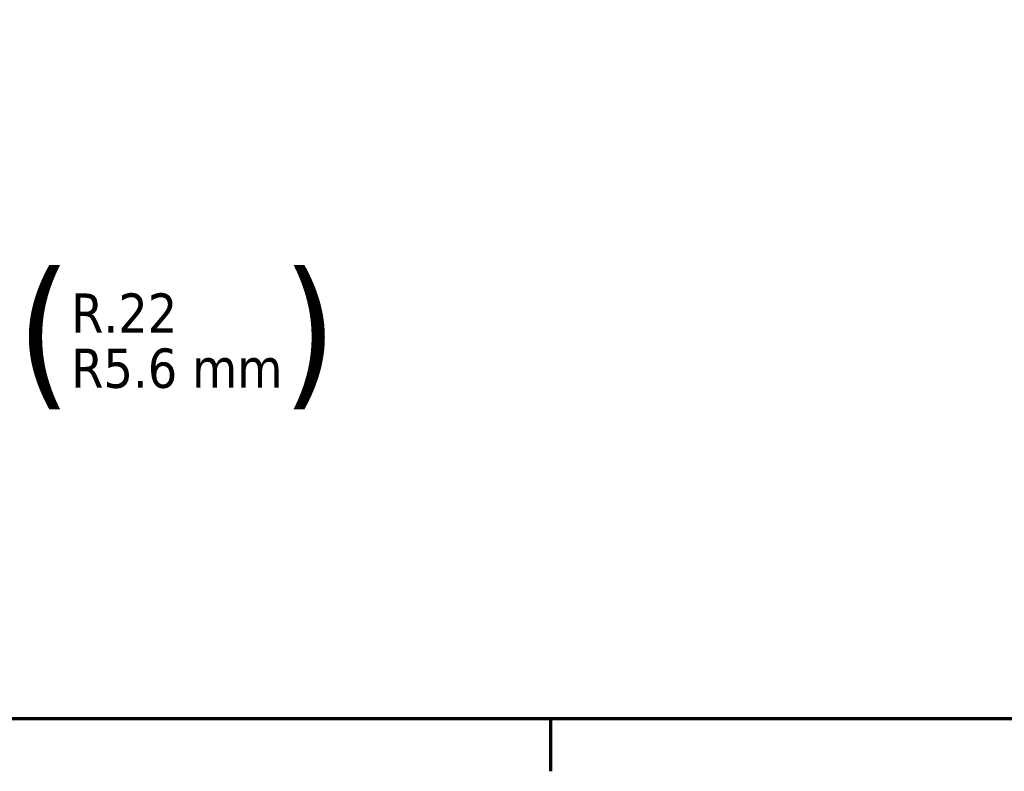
# Model space of a CAD drawing. Header units: inches. Extents: x 0 to 136, y 2 to 86.
# Tile 18 of 144: x 44.52 to 56.54, y 3.36 to 12.53. Entities that reach past the tile are written whole.
import ezdxf

# ---------------------------------------------------------------- set-up
doc = ezdxf.new("R2010")
doc.units = ezdxf.units.IN
doc.header["$LTSCALE"] = 4
doc.header["$MEASUREMENT"] = 0
doc.layers.add('Border (ANSI)', color=7, linetype='Continuous', lineweight=70)
doc.layers.add('Dimension (ANSI)', color=7, linetype='Continuous', lineweight=25)
doc.styles.add('Dimension Text', font='tahoma.ttf')
doc.dimstyles.new('Dual Dimension', dxfattribs={"dimscale": 4, "dimtxt": 0.12, "dimasz": 0.098425, "dimexe": 0.125, "dimexo": 0.0625, "dimgap": 0.031496, "dimtad": 0, "dimtih": 1, "dimtoh": 1, "dimrnd": 1e-08, "dimzin": 4, "dimdsep": 46, "dimtxsty": 'Dimension Text', "dimcen": 0.09, "dimdle": 0.393701, "dimclrd": 256, "dimclre": 256, "dimclrt": 256, "dimadec": 0, "dimazin": 1, "dimtfac": 1, "dimtofl": 0, "dimtmove": 0, "dimatfit": 3, "dimfxl": 1, "dimtolj": 1, "dimtzin": 4, "dimlwd": -1, "dimlwe": -1, "dimarcsym": 0})

# ---------------------------------------------------------------- blocks, each defined once
blk = doc.blocks.new('Borders Default Border')
at = {"layer": 'Border (ANSI)'}
blk.add_line((12.75, 1), (12.75, 0.84), dxfattribs=at)
at = {"layer": 'Border (ANSI)', "flags": 128}
blk.add_lwpolyline([(0.5, 1), (0.5, 21), (33.5, 21), (33.5, 1), (0.5, 1)], dxfattribs=at)
blk = doc.blocks.new('*D18')
at = {"layer": 'Defpoints', "color": 0, "transparency": 16777216}
for p in [(41.483, 12.355), (41.605, 12.174)]:
    blk.add_point(p, dxfattribs=at)
at = {"layer": 'Dimension (ANSI)', "transparency": 16777216}
for p, q in [((43.978, 8.63), (41.824, 11.846)), ((44.371, 8.63), (43.978, 8.63))]:
    blk.add_line(p, q, dxfattribs=at)
blk.add_solid([(41.878, 11.883), (41.769, 11.81), (41.605, 12.174)], dxfattribs=at)
at = {"layer": 'Dimension (ANSI)', "transparency": 16777216, "insert": (46.442, 8.63), "char_height": 0.48, "attachment_point": 5, "style": 'Dimension Text'}
blk.add_mtext('\\A1;{\\H3.0x;(}\\SR.22^ R5.6 mm;{\\H3.0x;)}', dxfattribs=at)

msp = doc.modelspace()

# ---------------------------------------------------------------- block references
at = {"xscale": 4, "yscale": 4, "zscale": 4}
msp.add_blockref('Borders Default Border', (0, 0), dxfattribs=at)

# ---------------------------------------------------------------- dimensions: what is measured, and where the dimension line sits
at = {"layer": 'Dimension (ANSI)'}
dim = msp.add_radius_dim(center=(41.4831, 12.3553), mpoint=(41.6048, 12.1735), text='{\\H3.0x;(}\\S<>^ R5.6 mm;{\\H3.0x;)}', dimstyle='Dual Dimension', override={"dimgap": 0.031496, "dimdec": 2, "dimlfac": 1, "dimpost": '\\X', "dimcen": 0, "dimtol": 0, "dimlim": 0, "dimtp": 0, "dimtm": 0, "dimtdec": 2}, dxfattribs=at)
dim.commit()
dim.dimension.update_dxf_attribs({"geometry": '*D18', "text_midpoint": (46.4423, 8.6301), "dimtype": 164})

doc.saveas('drawing.dxf')
